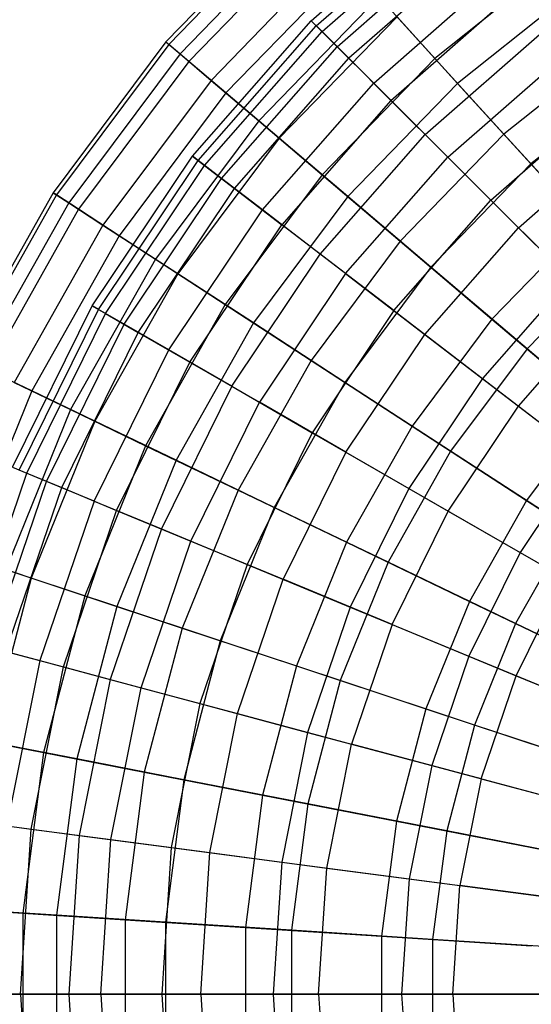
# Model space of a CAD drawing. Extents: x 0.2 to 40.1, y -6.7 to 6.7.
# Tile 163 of 256: x 16.8 to 17.6, y -3.5 to -1.9. Entities that reach past the tile are written whole.
import ezdxf

# ---------------------------------------------------------------- set-up
doc = ezdxf.new("R2010")
doc.units = 0
doc.header["$MEASUREMENT"] = 0
doc.layers.get('0').update_dxf_attribs({"color": 13, "linetype": 'CONTINUOUS'})

# ---------------------------------------------------------------- blocks, each defined once
blk = doc.blocks.new('SNOWBALL_XIV_PM3_STL')
at = {"color": 0}
for p, q in [((17.2334, -1.6893, 2.9692), (17.023, -1.9065, 2.9692)), ((17.2334, -1.6893, 2.9692), (17.023, -1.9065, 2.9692)), ((17.2563, -1.8726, 2.818), (17.4738, -1.6818, 2.818)), ((17.2563, -1.8726, 2.818), (17.4738, -1.6818, 2.818)), ((17.2644, -1.8807, 3.1079), (17.4808, -1.6909, 3.1079)), ((17.2644, -1.8807, 3.1079), (17.4808, -1.6909, 3.1079)), ((17.2377, -1.694, 2.6767), (17.0278, -1.9106, 2.6767)), ((17.2377, -1.694, 2.6767), (17.0278, -1.9106, 2.6767)), ((17.2738, -1.8901, 2.5288), (17.4889, -1.7015, 2.5288)), ((17.2738, -1.8901, 2.5288), (17.4889, -1.7015, 2.5288)), ((17.2535, -1.7114, 3.2602), (17.0457, -1.9259, 3.2602)), ((17.2535, -1.7114, 3.2602), (17.0457, -1.9259, 3.2602)), ((17.2662, -1.7254, 2.3872), (17.0601, -1.9382, 2.3872)), ((17.2662, -1.7254, 2.3872), (17.0601, -1.9382, 2.3872)), ((17.298, -1.9143, 3.3942), (17.5097, -1.7286, 3.3942)), ((17.298, -1.9143, 3.3942), (17.5097, -1.7286, 3.3942)), ((17.5258, -1.7496, 2.245), (17.3167, -1.933, 2.245)), ((17.5258, -1.7496, 2.245), (17.3167, -1.933, 2.245)), ((17.2976, -1.7599, 3.5453), (17.0957, -1.9684, 3.5453)), ((17.2976, -1.7599, 3.5453), (17.0957, -1.9684, 3.5453)), ((17.6583, -1.7708, 4.0804), (17.4548, -1.9331, 4.0804)), ((17.6583, -1.7708, 4.0804), (17.4548, -1.9331, 4.0804)), ((17.3186, -1.7831, 2.1052), (17.1195, -1.9887, 2.1052)), ((17.3186, -1.7831, 2.1052), (17.1195, -1.9887, 2.1052)), ((17.3566, -1.9729, 3.6724), (17.5601, -1.7944, 3.6724)), ((17.3566, -1.9729, 3.6724), (17.5601, -1.7944, 3.6724)), ((17.6893, -1.8153, 1.5808), (17.4913, -1.9732, 1.5808)), ((17.6893, -1.8153, 1.5808), (17.4913, -1.9732, 1.5808)), ((17.365, -1.8342, 3.8201), (17.1721, -2.0335, 3.8201)), ((17.365, -1.8342, 3.8201), (17.1721, -2.0335, 3.8201)), ((17.365, -1.8342, 3.8201), (17.4548, -1.9331, 4.0804)), ((17.365, -1.8342, 3.8201), (17.4548, -1.9331, 4.0804)), ((17.3843, -2.0006, 1.971), (17.584, -1.8254, 1.971)), ((17.3843, -2.0006, 1.971), (17.584, -1.8254, 1.971)), ((17.394, -1.8661, 1.835), (17.2049, -2.0614, 1.835)), ((17.394, -1.8661, 1.835), (17.2049, -2.0614, 1.835)), ((17.4913, -1.9732, 1.5808), (17.394, -1.8661, 1.835)), ((17.4913, -1.9732, 1.5808), (17.394, -1.8661, 1.835)), ((17.0655, -2.0901, 2.818), (17.2563, -1.8726, 2.818)), ((17.0655, -2.0901, 2.818), (17.2563, -1.8726, 2.818)), ((17.0746, -2.0971, 3.1079), (17.2644, -1.8807, 3.1079)), ((17.0746, -2.0971, 3.1079), (17.2644, -1.8807, 3.1079)), ((17.2563, -1.8726, 2.818), (17.2738, -1.8901, 2.5288)), ((17.2644, -1.8807, 3.1079), (17.2563, -1.8726, 2.818)), ((17.2644, -1.8807, 3.1079), (17.2563, -1.8726, 2.818)), ((17.2563, -1.8726, 2.818), (17.2738, -1.8901, 2.5288)), ((17.298, -1.9143, 3.3942), (17.2644, -1.8807, 3.1079)), ((17.298, -1.9143, 3.3942), (17.2644, -1.8807, 3.1079)), ((17.0852, -2.1052, 2.5288), (17.2738, -1.8901, 2.5288)), ((17.0852, -2.1052, 2.5288), (17.2738, -1.8901, 2.5288)), ((17.2738, -1.8901, 2.5288), (17.3167, -1.933, 2.245)), ((17.2738, -1.8901, 2.5288), (17.3167, -1.933, 2.245)), ((17.4392, -2.0555, 3.938), (17.6313, -1.8871, 3.938)), ((17.4392, -2.0555, 3.938), (17.6313, -1.8871, 3.938)), ((17.023, -1.9065, 2.9692), (16.8421, -2.1489, 2.9692)), ((17.023, -1.9065, 2.9692), (16.8421, -2.1489, 2.9692)), ((17.0278, -1.9106, 2.6767), (16.8474, -2.1524, 2.6767)), ((17.0278, -1.9106, 2.6767), (16.8474, -2.1524, 2.6767)), ((17.023, -1.9065, 2.9692), (17.0457, -1.9259, 3.2602)), ((17.0278, -1.9106, 2.6767), (17.023, -1.9065, 2.9692)), ((17.023, -1.9065, 2.9692), (17.0457, -1.9259, 3.2602)), ((17.0278, -1.9106, 2.6767), (17.023, -1.9065, 2.9692)), ((17.0601, -1.9382, 2.3872), (17.0278, -1.9106, 2.6767)), ((17.0601, -1.9382, 2.3872), (17.0278, -1.9106, 2.6767)), ((17.7525, -1.9059, 4.3222), (17.5656, -2.055, 4.3222)), ((17.7525, -1.9059, 4.3222), (17.5656, -2.055, 4.3222)), ((17.0457, -1.9259, 3.2602), (16.8671, -2.1652, 3.2602)), ((17.0457, -1.9259, 3.2602), (16.8671, -2.1652, 3.2602)), ((17.0457, -1.9259, 3.2602), (17.0957, -1.9684, 3.5453)), ((17.0457, -1.9259, 3.2602), (17.0957, -1.9684, 3.5453)), ((17.1123, -2.126, 3.3942), (17.298, -1.9143, 3.3942)), ((17.1123, -2.126, 3.3942), (17.298, -1.9143, 3.3942)), ((17.3566, -1.9729, 3.6724), (17.298, -1.9143, 3.3942)), ((17.3566, -1.9729, 3.6724), (17.298, -1.9143, 3.3942)), ((17.4755, -2.0918, 1.711), (17.6625, -1.9278, 1.711)), ((17.4755, -2.0918, 1.711), (17.6625, -1.9278, 1.711)), ((17.0601, -1.9382, 2.3872), (16.883, -2.1755, 2.3872)), ((17.0601, -1.9382, 2.3872), (16.883, -2.1755, 2.3872)), ((17.1195, -1.9887, 2.1052), (17.0601, -1.9382, 2.3872)), ((17.1195, -1.9887, 2.1052), (17.0601, -1.9382, 2.3872)), ((17.1333, -2.1421, 2.245), (17.3167, -1.933, 2.245)), ((17.1333, -2.1421, 2.245), (17.3167, -1.933, 2.245)), ((17.4548, -1.9331, 4.0804), (17.2738, -2.12, 4.0804)), ((17.4548, -1.9331, 4.0804), (17.2738, -2.12, 4.0804)), ((17.3843, -2.0006, 1.971), (17.3167, -1.933, 2.245)), ((17.3843, -2.0006, 1.971), (17.3167, -1.933, 2.245)), ((17.4548, -1.9331, 4.0804), (17.5656, -2.055, 4.3222)), ((17.4548, -1.9331, 4.0804), (17.5656, -2.055, 4.3222)), ((17.7894, -1.9588, 1.3464), (17.6089, -2.1028, 1.3464)), ((17.7894, -1.9588, 1.3464), (17.6089, -2.1028, 1.3464)), ((17.0957, -1.9684, 3.5453), (16.9221, -2.201, 3.5453)), ((17.0957, -1.9684, 3.5453), (16.9221, -2.201, 3.5453)), ((17.0957, -1.9684, 3.5453), (17.1721, -2.0335, 3.8201)), ((17.0957, -1.9684, 3.5453), (17.1721, -2.0335, 3.8201)), ((17.178, -2.1764, 3.6724), (17.3566, -1.9729, 3.6724)), ((17.178, -2.1764, 3.6724), (17.3566, -1.9729, 3.6724)), ((17.4913, -1.9732, 1.5808), (17.3151, -2.1552, 1.5808)), ((17.4913, -1.9732, 1.5808), (17.3151, -2.1552, 1.5808)), ((17.4392, -2.0555, 3.938), (17.3566, -1.9729, 3.6724)), ((17.4392, -2.0555, 3.938), (17.3566, -1.9729, 3.6724)), ((17.6089, -2.1028, 1.3464), (17.4913, -1.9732, 1.5808)), ((17.6089, -2.1028, 1.3464), (17.4913, -1.9732, 1.5808)), ((17.1195, -1.9887, 2.1052), (16.9483, -2.218, 2.1052)), ((17.1195, -1.9887, 2.1052), (16.9483, -2.218, 2.1052)), ((17.2049, -2.0614, 1.835), (17.1195, -1.9887, 2.1052)), ((17.2049, -2.0614, 1.835), (17.1195, -1.9887, 2.1052)), ((17.3843, -2.0006, 1.971), (17.2091, -2.2003, 1.971)), ((17.3843, -2.0006, 1.971), (17.2091, -2.2003, 1.971)), ((17.3843, -2.0006, 1.971), (17.4755, -2.0918, 1.711)), ((17.3843, -2.0006, 1.971), (17.4755, -2.0918, 1.711)), ((17.5446, -2.161, 4.187), (17.722, -2.0054, 4.187)), ((17.5446, -2.161, 4.187), (17.722, -2.0054, 4.187)), ((17.1721, -2.0335, 3.8201), (17.0062, -2.2557, 3.8201)), ((17.1721, -2.0335, 3.8201), (17.0062, -2.2557, 3.8201)), ((17.1721, -2.0335, 3.8201), (17.2738, -2.12, 4.0804)), ((17.1721, -2.0335, 3.8201), (17.2738, -2.12, 4.0804)), ((17.2708, -2.2476, 3.938), (17.4392, -2.0555, 3.938)), ((17.2708, -2.2476, 3.938), (17.4392, -2.0555, 3.938)), ((17.5656, -2.055, 4.3222), (17.3992, -2.2268, 4.3222)), ((17.5656, -2.055, 4.3222), (17.3992, -2.2268, 4.3222)), ((17.5446, -2.161, 4.187), (17.4392, -2.0555, 3.938)), ((17.5446, -2.161, 4.187), (17.4392, -2.0555, 3.938)), ((17.5656, -2.055, 4.3222), (17.6955, -2.1981, 4.5418)), ((17.5656, -2.055, 4.3222), (17.6955, -2.1981, 4.5418)), ((17.5889, -2.2052, 1.4692), (17.7601, -2.055, 1.4692)), ((17.5889, -2.2052, 1.4692), (17.7601, -2.055, 1.4692)), ((17.2049, -2.0614, 1.835), (17.0423, -2.2792, 1.835)), ((17.2049, -2.0614, 1.835), (17.0423, -2.2792, 1.835)), ((17.3151, -2.1552, 1.5808), (17.2049, -2.0614, 1.835)), ((17.3151, -2.1552, 1.5808), (17.2049, -2.0614, 1.835)), ((16.9048, -2.3307, 2.818), (17.0655, -2.0901, 2.818)), ((16.9048, -2.3307, 2.818), (17.0655, -2.0901, 2.818)), ((16.9147, -2.3364, 3.1079), (17.0746, -2.0971, 3.1079)), ((16.9147, -2.3364, 3.1079), (17.0746, -2.0971, 3.1079)), ((17.0746, -2.0971, 3.1079), (17.0655, -2.0901, 2.818)), ((17.0746, -2.0971, 3.1079), (17.0655, -2.0901, 2.818)), ((17.0655, -2.0901, 2.818), (17.0852, -2.1052, 2.5288)), ((17.0655, -2.0901, 2.818), (17.0852, -2.1052, 2.5288)), ((17.1123, -2.126, 3.3942), (17.0746, -2.0971, 3.1079)), ((17.1123, -2.126, 3.3942), (17.0746, -2.0971, 3.1079)), ((17.3114, -2.2788, 1.711), (17.4755, -2.0918, 1.711)), ((17.3114, -2.2788, 1.711), (17.4755, -2.0918, 1.711)), ((17.6089, -2.1028, 1.3464), (17.4483, -2.2686, 1.3464)), ((17.6089, -2.1028, 1.3464), (17.4483, -2.2686, 1.3464)), ((17.4755, -2.0918, 1.711), (17.5889, -2.2052, 1.4692)), ((17.4755, -2.0918, 1.711), (17.5889, -2.2052, 1.4692)), ((17.7452, -2.2528, 1.1354), (17.6089, -2.1028, 1.3464)), ((17.7452, -2.2528, 1.1354), (17.6089, -2.1028, 1.3464)), ((16.9262, -2.3431, 2.5288), (17.0852, -2.1052, 2.5288)), ((16.9262, -2.3431, 2.5288), (17.0852, -2.1052, 2.5288)), ((17.0852, -2.1052, 2.5288), (17.1333, -2.1421, 2.245)), ((17.0852, -2.1052, 2.5288), (17.1333, -2.1421, 2.245)), ((16.9559, -2.3601, 3.3942), (17.1123, -2.126, 3.3942)), ((16.9559, -2.3601, 3.3942), (17.1123, -2.126, 3.3942)), ((17.178, -2.1764, 3.6724), (17.1123, -2.126, 3.3942)), ((17.178, -2.1764, 3.6724), (17.1123, -2.126, 3.3942)), ((17.2738, -2.12, 4.0804), (17.1181, -2.3286, 4.0804)), ((17.2738, -2.12, 4.0804), (17.1181, -2.3286, 4.0804)), ((17.2738, -2.12, 4.0804), (17.3992, -2.2268, 4.3222)), ((17.2738, -2.12, 4.0804), (17.3992, -2.2268, 4.3222)), ((16.8421, -2.1489, 2.9692), (16.6937, -2.4125, 2.9692)), ((16.8421, -2.1489, 2.9692), (16.6937, -2.4125, 2.9692)), ((16.8421, -2.1489, 2.9692), (16.8671, -2.1652, 3.2602)), ((16.8421, -2.1489, 2.9692), (16.8671, -2.1652, 3.2602)), ((16.8474, -2.1524, 2.6767), (16.8421, -2.1489, 2.9692)), ((16.8474, -2.1524, 2.6767), (16.8421, -2.1489, 2.9692)), ((16.9788, -2.3734, 2.245), (17.1333, -2.1421, 2.245)), ((16.9788, -2.3734, 2.245), (17.1333, -2.1421, 2.245)), ((17.1333, -2.1421, 2.245), (17.2091, -2.2003, 1.971)), ((17.1333, -2.1421, 2.245), (17.2091, -2.2003, 1.971)), ((16.8474, -2.1524, 2.6767), (16.6994, -2.4152, 2.6767)), ((16.8474, -2.1524, 2.6767), (16.6994, -2.4152, 2.6767)), ((16.8671, -2.1652, 3.2602), (16.7206, -2.4254, 3.2602)), ((16.8671, -2.1652, 3.2602), (16.7206, -2.4254, 3.2602)), ((16.883, -2.1755, 2.3872), (16.8474, -2.1524, 2.6767)), ((16.883, -2.1755, 2.3872), (16.8474, -2.1524, 2.6767)), ((16.8671, -2.1652, 3.2602), (16.9221, -2.201, 3.5453)), ((16.8671, -2.1652, 3.2602), (16.9221, -2.201, 3.5453)), ((17.3151, -2.1552, 1.5808), (17.1636, -2.3582, 1.5808)), ((17.3151, -2.1552, 1.5808), (17.1636, -2.3582, 1.5808)), ((17.4483, -2.2686, 1.3464), (17.3151, -2.1552, 1.5808)), ((17.4483, -2.2686, 1.3464), (17.3151, -2.1552, 1.5808)), ((17.3891, -2.3384, 4.187), (17.5446, -2.161, 4.187)), ((17.3891, -2.3384, 4.187), (17.5446, -2.161, 4.187)), ((17.6712, -2.2875, 4.4154), (17.5446, -2.161, 4.187)), ((17.6712, -2.2875, 4.4154), (17.5446, -2.161, 4.187)), ((16.883, -2.1755, 2.3872), (16.7376, -2.4336, 2.3872)), ((16.883, -2.1755, 2.3872), (16.7376, -2.4336, 2.3872)), ((16.9483, -2.218, 2.1052), (16.883, -2.1755, 2.3872)), ((16.9483, -2.218, 2.1052), (16.883, -2.1755, 2.3872)), ((17.0276, -2.4016, 3.6724), (17.178, -2.1764, 3.6724)), ((17.0276, -2.4016, 3.6724), (17.178, -2.1764, 3.6724)), ((17.2708, -2.2476, 3.938), (17.178, -2.1764, 3.6724)), ((17.2708, -2.2476, 3.938), (17.178, -2.1764, 3.6724)), ((17.6955, -2.1981, 4.5418), (17.5464, -2.3521, 4.5418)), ((17.6955, -2.1981, 4.5418), (17.5464, -2.3521, 4.5418)), ((16.9221, -2.201, 3.5453), (16.7797, -2.4539, 3.5453)), ((16.9221, -2.201, 3.5453), (16.7797, -2.4539, 3.5453)), ((16.9221, -2.201, 3.5453), (17.0062, -2.2557, 3.8201)), ((16.9221, -2.201, 3.5453), (17.0062, -2.2557, 3.8201)), ((17.0615, -2.4212, 1.971), (17.2091, -2.2003, 1.971)), ((17.0615, -2.4212, 1.971), (17.2091, -2.2003, 1.971)), ((17.3114, -2.2788, 1.711), (17.2091, -2.2003, 1.971)), ((17.3114, -2.2788, 1.711), (17.2091, -2.2003, 1.971)), ((17.4387, -2.3765, 1.4692), (17.5889, -2.2052, 1.4692)), ((17.4387, -2.3765, 1.4692), (17.5889, -2.2052, 1.4692)), ((17.5889, -2.2052, 1.4692), (17.7227, -2.3391, 1.2492)), ((17.5889, -2.2052, 1.4692), (17.7227, -2.3391, 1.2492)), ((16.9483, -2.218, 2.1052), (16.8078, -2.4674, 2.1052)), ((16.9483, -2.218, 2.1052), (16.8078, -2.4674, 2.1052)), ((17.0423, -2.2792, 1.835), (16.9483, -2.218, 2.1052)), ((17.0423, -2.2792, 1.835), (16.9483, -2.218, 2.1052)), ((17.3992, -2.2268, 4.3222), (17.2562, -2.4184, 4.3222)), ((17.3992, -2.2268, 4.3222), (17.2562, -2.4184, 4.3222)), ((17.3992, -2.2268, 4.3222), (17.5464, -2.3521, 4.5418)), ((17.3992, -2.2268, 4.3222), (17.5464, -2.3521, 4.5418)), ((17.0062, -2.2557, 3.8201), (16.8701, -2.4974, 3.8201)), ((17.0062, -2.2557, 3.8201), (16.8701, -2.4974, 3.8201)), ((17.0062, -2.2557, 3.8201), (17.1181, -2.3286, 4.0804)), ((17.0062, -2.2557, 3.8201), (17.1181, -2.3286, 4.0804)), ((17.1288, -2.46, 3.938), (17.2708, -2.2476, 3.938)), ((17.1288, -2.46, 3.938), (17.2708, -2.2476, 3.938)), ((17.3891, -2.3384, 4.187), (17.2708, -2.2476, 3.938)), ((17.3891, -2.3384, 4.187), (17.2708, -2.2476, 3.938)), ((17.7452, -2.2528, 1.1354), (17.6027, -2.4, 1.1354)), ((17.7452, -2.2528, 1.1354), (17.6027, -2.4, 1.1354)), ((17.4483, -2.2686, 1.3464), (17.3103, -2.4537, 1.3464)), ((17.4483, -2.2686, 1.3464), (17.3103, -2.4537, 1.3464)), ((17.6027, -2.4, 1.1354), (17.4483, -2.2686, 1.3464)), ((17.6027, -2.4, 1.1354), (17.4483, -2.2686, 1.3464)), ((17.0423, -2.2792, 1.835), (16.9089, -2.5161, 1.835)), ((17.0423, -2.2792, 1.835), (16.9089, -2.5161, 1.835)), ((17.1636, -2.3582, 1.5808), (17.0423, -2.2792, 1.835)), ((17.1636, -2.3582, 1.5808), (17.0423, -2.2792, 1.835)), ((17.3114, -2.2788, 1.711), (17.1732, -2.4857, 1.711)), ((17.3114, -2.2788, 1.711), (17.1732, -2.4857, 1.711)), ((17.3114, -2.2788, 1.711), (17.4387, -2.3765, 1.4692)), ((17.3114, -2.2788, 1.711), (17.4387, -2.3765, 1.4692)), ((17.6712, -2.2875, 4.4154), (17.531, -2.4473, 4.4154)), ((17.6712, -2.2875, 4.4154), (17.531, -2.4473, 4.4154)), ((16.7768, -2.5901, 2.818), (16.9048, -2.3307, 2.818)), ((16.7768, -2.5901, 2.818), (16.9048, -2.3307, 2.818)), ((16.7874, -2.5945, 3.1079), (16.9147, -2.3364, 3.1079)), ((16.7874, -2.5945, 3.1079), (16.9147, -2.3364, 3.1079)), ((16.9147, -2.3364, 3.1079), (16.9048, -2.3307, 2.818)), ((16.9048, -2.3307, 2.818), (16.9262, -2.3431, 2.5288)), ((16.9147, -2.3364, 3.1079), (16.9048, -2.3307, 2.818)), ((16.9048, -2.3307, 2.818), (16.9262, -2.3431, 2.5288)), ((16.9559, -2.3601, 3.3942), (16.9147, -2.3364, 3.1079)), ((16.9559, -2.3601, 3.3942), (16.9147, -2.3364, 3.1079)), ((17.1181, -2.3286, 4.0804), (16.9904, -2.5554, 4.0804)), ((17.1181, -2.3286, 4.0804), (16.9904, -2.5554, 4.0804)), ((17.1181, -2.3286, 4.0804), (17.2562, -2.4184, 4.3222)), ((17.1181, -2.3286, 4.0804), (17.2562, -2.4184, 4.3222)), ((17.3891, -2.3384, 4.187), (17.258, -2.5346, 4.187)), ((17.3891, -2.3384, 4.187), (17.258, -2.5346, 4.187)), ((17.3891, -2.3384, 4.187), (17.531, -2.4473, 4.4154)), ((17.3891, -2.3384, 4.187), (17.531, -2.4473, 4.4154)), ((17.5889, -2.4917, 1.2492), (17.7227, -2.3391, 1.2492)), ((17.5889, -2.4917, 1.2492), (17.7227, -2.3391, 1.2492)), ((16.7997, -2.5996, 2.5288), (16.9262, -2.3431, 2.5288)), ((16.7997, -2.5996, 2.5288), (16.9262, -2.3431, 2.5288)), ((16.9262, -2.3431, 2.5288), (16.9788, -2.3734, 2.245)), ((16.9262, -2.3431, 2.5288), (16.9788, -2.3734, 2.245)), ((17.5464, -2.3521, 4.5418), (17.4182, -2.5239, 4.5418)), ((17.5464, -2.3521, 4.5418), (17.4182, -2.5239, 4.5418)), ((17.5464, -2.3521, 4.5418), (17.7131, -2.4941, 4.7358)), ((17.5464, -2.3521, 4.5418), (17.7131, -2.4941, 4.7358)), ((16.8313, -2.6127, 3.3942), (16.9559, -2.3601, 3.3942)), ((16.8313, -2.6127, 3.3942), (16.9559, -2.3601, 3.3942)), ((17.0276, -2.4016, 3.6724), (16.9559, -2.3601, 3.3942)), ((17.0276, -2.4016, 3.6724), (16.9559, -2.3601, 3.3942)), ((17.1636, -2.3582, 1.5808), (17.0393, -2.5789, 1.5808)), ((17.1636, -2.3582, 1.5808), (17.0393, -2.5789, 1.5808)), ((17.3103, -2.4537, 1.3464), (17.1636, -2.3582, 1.5808)), ((17.3103, -2.4537, 1.3464), (17.1636, -2.3582, 1.5808)), ((16.8558, -2.6228, 2.245), (16.9788, -2.3734, 2.245)), ((16.8558, -2.6228, 2.245), (16.9788, -2.3734, 2.245)), ((16.9788, -2.3734, 2.245), (17.0615, -2.4212, 1.971)), ((16.9788, -2.3734, 2.245), (17.0615, -2.4212, 1.971)), ((17.3121, -2.5659, 1.4692), (17.4387, -2.3765, 1.4692)), ((17.3121, -2.5659, 1.4692), (17.4387, -2.3765, 1.4692)), ((17.4387, -2.3765, 1.4692), (17.5889, -2.4917, 1.2492)), ((17.4387, -2.3765, 1.4692), (17.5889, -2.4917, 1.2492)), ((16.9079, -2.6444, 3.6724), (17.0276, -2.4016, 3.6724)), ((16.9079, -2.6444, 3.6724), (17.0276, -2.4016, 3.6724)), ((17.1288, -2.46, 3.938), (17.0276, -2.4016, 3.6724)), ((17.1288, -2.46, 3.938), (17.0276, -2.4016, 3.6724)), ((17.6027, -2.4, 1.1354), (17.4801, -2.5642, 1.1354)), ((17.6027, -2.4, 1.1354), (17.4801, -2.5642, 1.1354)), ((17.7756, -2.5473, 0.951), (17.6027, -2.4, 1.1354)), ((17.7756, -2.5473, 0.951), (17.6027, -2.4, 1.1354)), ((17.2562, -2.4184, 4.3222), (17.1388, -2.6268, 4.3222)), ((17.2562, -2.4184, 4.3222), (17.1388, -2.6268, 4.3222)), ((17.2562, -2.4184, 4.3222), (17.4182, -2.5239, 4.5418)), ((17.2562, -2.4184, 4.3222), (17.4182, -2.5239, 4.5418)), ((16.8078, -2.4674, 2.1052), (16.7376, -2.4336, 2.3872)), ((16.8078, -2.4674, 2.1052), (16.7376, -2.4336, 2.3872)), ((16.944, -2.6594, 1.971), (17.0615, -2.4212, 1.971)), ((16.944, -2.6594, 1.971), (17.0615, -2.4212, 1.971)), ((17.0615, -2.4212, 1.971), (17.1732, -2.4857, 1.711)), ((17.0615, -2.4212, 1.971), (17.1732, -2.4857, 1.711)), ((17.531, -2.4473, 4.4154), (17.413, -2.6241, 4.4154)), ((17.531, -2.4473, 4.4154), (17.413, -2.6241, 4.4154)), ((17.531, -2.4473, 4.4154), (17.6945, -2.5728, 4.6198)), ((17.531, -2.4473, 4.4154), (17.6945, -2.5728, 4.6198)), ((16.8078, -2.4674, 2.1052), (16.7004, -2.7327, 2.1052)), ((16.8078, -2.4674, 2.1052), (16.7004, -2.7327, 2.1052)), ((16.7797, -2.4539, 3.5453), (16.8701, -2.4974, 3.8201)), ((16.7797, -2.4539, 3.5453), (16.8701, -2.4974, 3.8201)), ((16.9089, -2.5161, 1.835), (16.8078, -2.4674, 2.1052)), ((16.9089, -2.5161, 1.835), (16.8078, -2.4674, 2.1052)), ((17.1288, -2.46, 3.938), (17.0158, -2.6891, 3.938)), ((17.1288, -2.46, 3.938), (17.0158, -2.6891, 3.938)), ((17.1288, -2.46, 3.938), (17.258, -2.5346, 4.187)), ((17.1288, -2.46, 3.938), (17.258, -2.5346, 4.187)), ((17.3103, -2.4537, 1.3464), (17.197, -2.6548, 1.3464)), ((17.3103, -2.4537, 1.3464), (17.197, -2.6548, 1.3464)), ((17.4801, -2.5642, 1.1354), (17.3103, -2.4537, 1.3464)), ((17.4801, -2.5642, 1.1354), (17.3103, -2.4537, 1.3464)), ((16.8701, -2.4974, 3.8201), (16.766, -2.7545, 3.8201)), ((16.8701, -2.4974, 3.8201), (16.766, -2.7545, 3.8201)), ((16.8701, -2.4974, 3.8201), (16.9904, -2.5554, 4.0804)), ((16.8701, -2.4974, 3.8201), (16.9904, -2.5554, 4.0804)), ((17.0632, -2.7088, 1.711), (17.1732, -2.4857, 1.711)), ((17.0632, -2.7088, 1.711), (17.1732, -2.4857, 1.711)), ((17.3121, -2.5659, 1.4692), (17.1732, -2.4857, 1.711)), ((17.3121, -2.5659, 1.4692), (17.1732, -2.4857, 1.711)), ((17.4761, -2.6605, 1.2492), (17.5889, -2.4917, 1.2492)), ((17.4761, -2.6605, 1.2492), (17.5889, -2.4917, 1.2492)), ((17.5889, -2.4917, 1.2492), (17.7597, -2.6227, 1.0546)), ((17.5889, -2.4917, 1.2492), (17.7597, -2.6227, 1.0546)), ((17.7131, -2.4941, 4.7358), (17.6017, -2.6434, 4.7358)), ((17.7131, -2.4941, 4.7358), (17.6017, -2.6434, 4.7358)), ((16.9089, -2.5161, 1.835), (16.8069, -2.7681, 1.835)), ((16.9089, -2.5161, 1.835), (16.8069, -2.7681, 1.835)), ((17.0393, -2.5789, 1.5808), (16.9089, -2.5161, 1.835)), ((17.0393, -2.5789, 1.5808), (16.9089, -2.5161, 1.835)), ((17.4182, -2.5239, 4.5418), (17.313, -2.7107, 4.5418)), ((17.4182, -2.5239, 4.5418), (17.313, -2.7107, 4.5418)), ((17.4182, -2.5239, 4.5418), (17.6017, -2.6434, 4.7358)), ((17.4182, -2.5239, 4.5418), (17.6017, -2.6434, 4.7358)), ((17.258, -2.5346, 4.187), (17.1536, -2.7462, 4.187)), ((17.258, -2.5346, 4.187), (17.1536, -2.7462, 4.187)), ((17.258, -2.5346, 4.187), (17.413, -2.6241, 4.4154)), ((17.258, -2.5346, 4.187), (17.413, -2.6241, 4.4154)), ((16.9904, -2.5554, 4.0804), (16.8928, -2.7966, 4.0804)), ((16.9904, -2.5554, 4.0804), (16.8928, -2.7966, 4.0804)), ((16.9904, -2.5554, 4.0804), (17.1388, -2.6268, 4.3222)), ((16.9904, -2.5554, 4.0804), (17.1388, -2.6268, 4.3222)), ((17.3121, -2.5659, 1.4692), (17.2114, -2.7701, 1.4692)), ((17.3121, -2.5659, 1.4692), (17.2114, -2.7701, 1.4692)), ((17.3121, -2.5659, 1.4692), (17.4761, -2.6605, 1.2492)), ((17.3121, -2.5659, 1.4692), (17.4761, -2.6605, 1.2492)), ((17.4801, -2.5642, 1.1354), (17.3796, -2.7427, 1.1354)), ((17.4801, -2.5642, 1.1354), (17.3796, -2.7427, 1.1354)), ((17.6705, -2.6882, 0.951), (17.4801, -2.5642, 1.1354)), ((17.6705, -2.6882, 0.951), (17.4801, -2.5642, 1.1354)), ((17.6945, -2.5728, 4.6198), (17.5914, -2.7271, 4.6198)), ((17.6945, -2.5728, 4.6198), (17.5914, -2.7271, 4.6198)), ((16.7768, -2.5901, 2.818), (16.7997, -2.5996, 2.5288)), ((16.7768, -2.5901, 2.818), (16.7997, -2.5996, 2.5288)), ((16.8313, -2.6127, 3.3942), (16.7874, -2.5945, 3.1079)), ((16.8313, -2.6127, 3.3942), (16.7874, -2.5945, 3.1079)), ((17.0393, -2.5789, 1.5808), (16.9442, -2.8137, 1.5808)), ((17.0393, -2.5789, 1.5808), (16.9442, -2.8137, 1.5808)), ((17.197, -2.6548, 1.3464), (17.0393, -2.5789, 1.5808)), ((17.197, -2.6548, 1.3464), (17.0393, -2.5789, 1.5808)), ((16.7078, -2.8705, 2.5288), (16.7997, -2.5996, 2.5288)), ((16.7078, -2.8705, 2.5288), (16.7997, -2.5996, 2.5288)), ((16.7997, -2.5996, 2.5288), (16.8558, -2.6228, 2.245)), ((16.7997, -2.5996, 2.5288), (16.8558, -2.6228, 2.245)), ((16.7408, -2.8794, 3.3942), (16.8313, -2.6127, 3.3942)), ((16.7408, -2.8794, 3.3942), (16.8313, -2.6127, 3.3942)), ((16.7664, -2.8862, 2.245), (16.8558, -2.6228, 2.245)), ((16.7664, -2.8862, 2.245), (16.8558, -2.6228, 2.245)), ((16.9079, -2.6444, 3.6724), (16.8313, -2.6127, 3.3942)), ((16.9079, -2.6444, 3.6724), (16.8313, -2.6127, 3.3942)), ((16.8558, -2.6228, 2.245), (16.944, -2.6594, 1.971)), ((16.8558, -2.6228, 2.245), (16.944, -2.6594, 1.971)), ((17.413, -2.6241, 4.4154), (17.3189, -2.8147, 4.4154)), ((17.413, -2.6241, 4.4154), (17.3189, -2.8147, 4.4154)), ((17.413, -2.6241, 4.4154), (17.5914, -2.7271, 4.6198)), ((17.413, -2.6241, 4.4154), (17.5914, -2.7271, 4.6198)), ((17.1388, -2.6268, 4.3222), (17.0491, -2.8485, 4.3222)), ((17.1388, -2.6268, 4.3222), (17.0491, -2.8485, 4.3222)), ((17.1388, -2.6268, 4.3222), (17.313, -2.7107, 4.5418)), ((17.1388, -2.6268, 4.3222), (17.313, -2.7107, 4.5418)), ((16.9079, -2.6444, 3.6724), (16.8208, -2.9008, 3.6724)), ((16.9079, -2.6444, 3.6724), (16.8208, -2.9008, 3.6724)), ((16.9079, -2.6444, 3.6724), (17.0158, -2.6891, 3.938)), ((16.9079, -2.6444, 3.6724), (17.0158, -2.6891, 3.938)), ((17.197, -2.6548, 1.3464), (17.1103, -2.8688, 1.3464)), ((17.197, -2.6548, 1.3464), (17.1103, -2.8688, 1.3464)), ((17.3796, -2.7427, 1.1354), (17.197, -2.6548, 1.3464)), ((17.3796, -2.7427, 1.1354), (17.197, -2.6548, 1.3464)), ((17.6017, -2.6434, 4.7358), (17.5103, -2.8057, 4.7358)), ((17.6017, -2.6434, 4.7358), (17.5103, -2.8057, 4.7358)), ((17.6017, -2.6434, 4.7358), (17.8039, -2.775, 4.9013)), ((17.6017, -2.6434, 4.7358), (17.8039, -2.775, 4.9013)), ((16.8587, -2.9109, 1.971), (16.944, -2.6594, 1.971)), ((16.8587, -2.9109, 1.971), (16.944, -2.6594, 1.971)), ((16.944, -2.6594, 1.971), (17.0632, -2.7088, 1.711)), ((16.944, -2.6594, 1.971), (17.0632, -2.7088, 1.711)), ((17.3863, -2.8426, 1.2492), (17.4761, -2.6605, 1.2492)), ((17.3863, -2.8426, 1.2492), (17.4761, -2.6605, 1.2492)), ((17.4761, -2.6605, 1.2492), (17.6625, -2.7681, 1.0546)), ((17.4761, -2.6605, 1.2492), (17.6625, -2.7681, 1.0546)), ((17.0158, -2.6891, 3.938), (16.9337, -2.9311, 3.938)), ((17.0158, -2.6891, 3.938), (16.9337, -2.9311, 3.938)), ((17.0158, -2.6891, 3.938), (17.1536, -2.7462, 4.187)), ((17.0158, -2.6891, 3.938), (17.1536, -2.7462, 4.187)), ((17.6705, -2.6882, 0.951), (17.5842, -2.8413, 0.951)), ((17.6705, -2.6882, 0.951), (17.5842, -2.8413, 0.951)), ((16.9833, -2.9443, 1.711), (17.0632, -2.7088, 1.711)), ((16.9833, -2.9443, 1.711), (17.0632, -2.7088, 1.711)), ((17.0632, -2.7088, 1.711), (17.2114, -2.7701, 1.4692)), ((17.0632, -2.7088, 1.711), (17.2114, -2.7701, 1.4692)), ((17.313, -2.7107, 4.5418), (17.2325, -2.9094, 4.5418)), ((17.313, -2.7107, 4.5418), (17.2325, -2.9094, 4.5418)), ((17.313, -2.7107, 4.5418), (17.5103, -2.8057, 4.7358)), ((17.313, -2.7107, 4.5418), (17.5103, -2.8057, 4.7358)), ((16.8069, -2.7681, 1.835), (16.7004, -2.7327, 2.1052)), ((16.8069, -2.7681, 1.835), (16.7004, -2.7327, 2.1052)), ((17.5914, -2.7271, 4.6198), (17.5093, -2.8935, 4.6198)), ((17.5914, -2.7271, 4.6198), (17.5093, -2.8935, 4.6198)), ((17.5914, -2.7271, 4.6198), (17.7905, -2.8421, 4.7968)), ((17.5914, -2.7271, 4.6198), (17.7905, -2.8421, 4.7968)), ((17.1536, -2.7462, 4.187), (17.0777, -2.9696, 4.187)), ((17.1536, -2.7462, 4.187), (17.0777, -2.9696, 4.187)), ((17.1536, -2.7462, 4.187), (17.3189, -2.8147, 4.4154)), ((17.1536, -2.7462, 4.187), (17.3189, -2.8147, 4.4154)), ((17.3796, -2.7427, 1.1354), (17.3027, -2.9327, 1.1354)), ((17.3796, -2.7427, 1.1354), (17.3027, -2.9327, 1.1354)), ((17.5842, -2.8413, 0.951), (17.3796, -2.7427, 1.1354)), ((17.5842, -2.8413, 0.951), (17.3796, -2.7427, 1.1354)), ((16.8069, -2.7681, 1.835), (16.7379, -3.031, 1.835)), ((16.8069, -2.7681, 1.835), (16.7379, -3.031, 1.835)), ((16.766, -2.7545, 3.8201), (16.8928, -2.7966, 4.0804)), ((16.766, -2.7545, 3.8201), (16.8928, -2.7966, 4.0804)), ((16.9442, -2.8137, 1.5808), (16.8069, -2.7681, 1.835)), ((16.9442, -2.8137, 1.5808), (16.8069, -2.7681, 1.835)), ((17.5852, -2.925, 1.0546), (17.6625, -2.7681, 1.0546)), ((17.5852, -2.925, 1.0546), (17.6625, -2.7681, 1.0546)), ((17.1382, -2.9858, 1.4692), (17.2114, -2.7701, 1.4692)), ((17.1382, -2.9858, 1.4692), (17.2114, -2.7701, 1.4692)), ((17.3863, -2.8426, 1.2492), (17.2114, -2.7701, 1.4692)), ((17.3863, -2.8426, 1.2492), (17.2114, -2.7701, 1.4692)), ((16.8928, -2.7966, 4.0804), (16.8267, -3.0483, 4.0804)), ((16.8928, -2.7966, 4.0804), (16.8267, -3.0483, 4.0804)), ((16.8928, -2.7966, 4.0804), (17.0491, -2.8485, 4.3222)), ((16.8928, -2.7966, 4.0804), (17.0491, -2.8485, 4.3222)), ((16.9442, -2.8137, 1.5808), (16.88, -3.0587, 1.5808)), ((16.9442, -2.8137, 1.5808), (16.88, -3.0587, 1.5808)), ((17.1103, -2.8688, 1.3464), (16.9442, -2.8137, 1.5808)), ((17.1103, -2.8688, 1.3464), (16.9442, -2.8137, 1.5808)), ((17.3189, -2.8147, 4.4154), (17.2506, -3.016, 4.4154)), ((17.3189, -2.8147, 4.4154), (17.2506, -3.016, 4.4154)), ((17.3189, -2.8147, 4.4154), (17.5093, -2.8935, 4.6198)), ((17.3189, -2.8147, 4.4154), (17.5093, -2.8935, 4.6198)), ((17.5103, -2.8057, 4.7358), (17.4404, -2.9784, 4.7358)), ((17.5103, -2.8057, 4.7358), (17.4404, -2.9784, 4.7358)), ((17.5103, -2.8057, 4.7358), (17.7277, -2.9104, 4.9013)), ((17.5103, -2.8057, 4.7358), (17.7277, -2.9104, 4.9013)), ((17.3863, -2.8426, 1.2492), (17.321, -3.0348, 1.2492)), ((17.3863, -2.8426, 1.2492), (17.321, -3.0348, 1.2492)), ((17.3863, -2.8426, 1.2492), (17.5852, -2.925, 1.0546)), ((17.3863, -2.8426, 1.2492), (17.5852, -2.925, 1.0546)), ((17.5842, -2.8413, 0.951), (17.5183, -3.0043, 0.951)), ((17.5842, -2.8413, 0.951), (17.5183, -3.0043, 0.951)), ((17.8079, -2.949, 0.7962), (17.5842, -2.8413, 0.951)), ((17.8079, -2.949, 0.7962), (17.5842, -2.8413, 0.951)), ((17.0491, -2.8485, 4.3222), (16.9884, -3.0798, 4.3222)), ((17.0491, -2.8485, 4.3222), (16.9884, -3.0798, 4.3222)), ((17.0491, -2.8485, 4.3222), (17.2325, -2.9094, 4.5418)), ((17.0491, -2.8485, 4.3222), (17.2325, -2.9094, 4.5418)), ((17.1103, -2.8688, 1.3464), (17.0518, -3.0921, 1.3464)), ((17.1103, -2.8688, 1.3464), (17.0518, -3.0921, 1.3464)), ((17.3027, -2.9327, 1.1354), (17.1103, -2.8688, 1.3464)), ((17.3027, -2.9327, 1.1354), (17.1103, -2.8688, 1.3464)), ((16.7408, -2.8794, 3.3942), (16.8208, -2.9008, 3.6724)), ((16.7408, -2.8794, 3.3942), (16.8208, -2.9008, 3.6724)), ((16.7664, -2.8862, 2.245), (16.8587, -2.9109, 1.971)), ((16.7664, -2.8862, 2.245), (16.8587, -2.9109, 1.971)), ((17.5093, -2.8935, 4.6198), (17.4497, -3.0693, 4.6198)), ((17.5093, -2.8935, 4.6198), (17.4497, -3.0693, 4.6198)), ((17.5093, -2.8935, 4.6198), (17.7218, -2.9815, 4.7968)), ((17.5093, -2.8935, 4.6198), (17.7218, -2.9815, 4.7968)), ((16.8208, -2.9008, 3.6724), (16.768, -3.1664, 3.6724)), ((16.8208, -2.9008, 3.6724), (16.768, -3.1664, 3.6724)), ((16.8068, -3.1715, 1.971), (16.8587, -2.9109, 1.971)), ((16.8068, -3.1715, 1.971), (16.8587, -2.9109, 1.971)), ((16.8208, -2.9008, 3.6724), (16.9337, -2.9311, 3.938)), ((16.8208, -2.9008, 3.6724), (16.9337, -2.9311, 3.938)), ((16.8587, -2.9109, 1.971), (16.9833, -2.9443, 1.711)), ((16.8587, -2.9109, 1.971), (16.9833, -2.9443, 1.711)), ((17.2325, -2.9094, 4.5418), (17.1782, -3.1168, 4.5418)), ((17.2325, -2.9094, 4.5418), (17.1782, -3.1168, 4.5418)), ((17.2325, -2.9094, 4.5418), (17.4404, -2.9784, 4.7358)), ((17.2325, -2.9094, 4.5418), (17.4404, -2.9784, 4.7358)), ((17.529, -3.0905, 1.0546), (17.5852, -2.925, 1.0546)), ((17.529, -3.0905, 1.0546), (17.5852, -2.925, 1.0546)), ((17.5852, -2.925, 1.0546), (17.8049, -3.016, 0.8883)), ((17.5852, -2.925, 1.0546), (17.8049, -3.016, 0.8883)), ((16.9337, -2.9311, 3.938), (16.8839, -3.1816, 3.938)), ((16.9337, -2.9311, 3.938), (16.8839, -3.1816, 3.938)), ((16.9337, -2.9311, 3.938), (17.0777, -2.9696, 4.187)), ((16.9337, -2.9311, 3.938), (17.0777, -2.9696, 4.187)), ((17.3027, -2.9327, 1.1354), (17.2507, -3.1309, 1.1354)), ((17.3027, -2.9327, 1.1354), (17.2507, -3.1309, 1.1354)), ((17.5183, -3.0043, 0.951), (17.3027, -2.9327, 1.1354)), ((17.5183, -3.0043, 0.951), (17.3027, -2.9327, 1.1354)), ((16.9347, -3.1883, 1.711), (16.9833, -2.9443, 1.711)), ((16.9347, -3.1883, 1.711), (16.9833, -2.9443, 1.711)), ((16.9833, -2.9443, 1.711), (17.1382, -2.9858, 1.4692)), ((16.9833, -2.9443, 1.711), (17.1382, -2.9858, 1.4692)), ((17.0777, -2.9696, 4.187), (17.0317, -3.2011, 4.187)), ((17.0777, -2.9696, 4.187), (17.0317, -3.2011, 4.187)), ((17.0777, -2.9696, 4.187), (17.2506, -3.016, 4.4154)), ((17.0777, -2.9696, 4.187), (17.2506, -3.016, 4.4154)), ((17.0937, -3.2092, 1.4692), (17.1382, -2.9858, 1.4692)), ((17.0937, -3.2092, 1.4692), (17.1382, -2.9858, 1.4692)), ((17.1382, -2.9858, 1.4692), (17.321, -3.0348, 1.2492)), ((17.1382, -2.9858, 1.4692), (17.321, -3.0348, 1.2492)), ((17.4404, -2.9784, 4.7358), (17.3931, -3.1586, 4.7358)), ((17.4404, -2.9784, 4.7358), (17.3931, -3.1586, 4.7358)), ((17.4404, -2.9784, 4.7358), (17.6694, -3.0544, 4.9013)), ((17.4404, -2.9784, 4.7358), (17.6694, -3.0544, 4.9013)), ((17.5183, -3.0043, 0.951), (17.4737, -3.1743, 0.951)), ((17.5183, -3.0043, 0.951), (17.4737, -3.1743, 0.951)), ((17.7539, -3.0825, 0.7962), (17.5183, -3.0043, 0.951)), ((17.7539, -3.0825, 0.7962), (17.5183, -3.0043, 0.951)), ((17.2506, -3.016, 4.4154), (17.2091, -3.2244, 4.4154)), ((17.2506, -3.016, 4.4154), (17.2091, -3.2244, 4.4154)), ((17.2506, -3.016, 4.4154), (17.4497, -3.0693, 4.6198)), ((17.2506, -3.016, 4.4154), (17.4497, -3.0693, 4.6198)), ((16.6957, -3.0228, 3.8201), (16.8267, -3.0483, 4.0804)), ((16.6957, -3.0228, 3.8201), (16.8267, -3.0483, 4.0804)), ((16.88, -3.0587, 1.5808), (16.7379, -3.031, 1.835)), ((16.88, -3.0587, 1.5808), (16.7379, -3.031, 1.835)), ((17.2814, -3.234, 1.2492), (17.321, -3.0348, 1.2492)), ((17.2814, -3.234, 1.2492), (17.321, -3.0348, 1.2492)), ((17.529, -3.0905, 1.0546), (17.321, -3.0348, 1.2492)), ((17.529, -3.0905, 1.0546), (17.321, -3.0348, 1.2492)), ((16.8267, -3.0483, 4.0804), (16.7935, -3.3064, 4.0804)), ((16.8267, -3.0483, 4.0804), (16.7935, -3.3064, 4.0804)), ((16.8267, -3.0483, 4.0804), (16.9884, -3.0798, 4.3222)), ((16.8267, -3.0483, 4.0804), (16.9884, -3.0798, 4.3222)), ((16.88, -3.0587, 1.5808), (16.8476, -3.3099, 1.5808)), ((16.88, -3.0587, 1.5808), (16.8476, -3.3099, 1.5808)), ((17.0518, -3.0921, 1.3464), (16.88, -3.0587, 1.5808)), ((17.0518, -3.0921, 1.3464), (16.88, -3.0587, 1.5808)), ((16.9884, -3.0798, 4.3222), (16.9578, -3.317, 4.3222)), ((16.9884, -3.0798, 4.3222), (16.9578, -3.317, 4.3222)), ((16.9884, -3.0798, 4.3222), (17.1782, -3.1168, 4.5418)), ((16.9884, -3.0798, 4.3222), (17.1782, -3.1168, 4.5418)), ((17.4497, -3.0693, 4.6198), (17.4134, -3.2513, 4.6198)), ((17.4497, -3.0693, 4.6198), (17.4134, -3.2513, 4.6198)), ((17.4497, -3.0693, 4.6198), (17.6718, -3.1288, 4.7968)), ((17.4497, -3.0693, 4.6198), (17.6718, -3.1288, 4.7968)), ((17.0518, -3.0921, 1.3464), (17.0222, -3.3211, 1.3464)), ((17.0518, -3.0921, 1.3464), (17.0222, -3.3211, 1.3464)), ((17.2507, -3.1309, 1.1354), (17.0518, -3.0921, 1.3464)), ((17.2507, -3.1309, 1.1354), (17.0518, -3.0921, 1.3464)), ((17.529, -3.0905, 1.0546), (17.4948, -3.2621, 1.0546)), ((17.529, -3.0905, 1.0546), (17.4948, -3.2621, 1.0546)), ((17.529, -3.0905, 1.0546), (17.7587, -3.1521, 0.8883)), ((17.529, -3.0905, 1.0546), (17.7587, -3.1521, 0.8883)), ((17.1782, -3.1168, 4.5418), (17.1508, -3.3294, 4.5418)), ((17.1782, -3.1168, 4.5418), (17.1508, -3.3294, 4.5418)), ((17.1782, -3.1168, 4.5418), (17.3931, -3.1586, 4.7358)), ((17.1782, -3.1168, 4.5418), (17.3931, -3.1586, 4.7358)), ((17.2507, -3.1309, 1.1354), (17.2245, -3.3341, 1.1354)), ((17.2507, -3.1309, 1.1354), (17.2245, -3.3341, 1.1354)), ((17.4737, -3.1743, 0.951), (17.2507, -3.1309, 1.1354)), ((17.4737, -3.1743, 0.951), (17.2507, -3.1309, 1.1354)), ((16.7121, -3.159, 2.245), (16.8068, -3.1715, 1.971)), ((16.7121, -3.159, 2.245), (16.8068, -3.1715, 1.971)), ((17.3931, -3.1586, 4.7358), (17.3693, -3.3434, 4.7358)), ((17.3931, -3.1586, 4.7358), (17.3693, -3.3434, 4.7358)), ((17.3931, -3.1586, 4.7358), (17.6299, -3.2047, 4.9013)), ((17.3931, -3.1586, 4.7358), (17.6299, -3.2047, 4.9013)), ((16.768, -3.1664, 3.6724), (16.8839, -3.1816, 3.938)), ((16.768, -3.1664, 3.6724), (16.8839, -3.1816, 3.938)), ((16.7895, -3.4365, 1.971), (16.8068, -3.1715, 1.971)), ((16.7895, -3.4365, 1.971), (16.8068, -3.1715, 1.971)), ((16.8068, -3.1715, 1.971), (16.9347, -3.1883, 1.711)), ((16.8068, -3.1715, 1.971), (16.9347, -3.1883, 1.711)), ((17.4737, -3.1743, 0.951), (17.4512, -3.3486, 0.951)), ((17.4737, -3.1743, 0.951), (17.4512, -3.3486, 0.951)), ((17.7173, -3.2218, 0.7962), (17.4737, -3.1743, 0.951)), ((17.7173, -3.2218, 0.7962), (17.4737, -3.1743, 0.951)), ((16.8839, -3.1816, 3.938), (16.8672, -3.4365, 3.938)), ((16.8839, -3.1816, 3.938), (16.8672, -3.4365, 3.938)), ((16.8839, -3.1816, 3.938), (17.0317, -3.2011, 4.187)), ((16.8839, -3.1816, 3.938), (17.0317, -3.2011, 4.187)), ((16.9185, -3.4365, 1.711), (16.9347, -3.1883, 1.711)), ((16.9185, -3.4365, 1.711), (16.9347, -3.1883, 1.711)), ((16.9347, -3.1883, 1.711), (17.0937, -3.2092, 1.4692)), ((16.9347, -3.1883, 1.711), (17.0937, -3.2092, 1.4692)), ((17.0317, -3.2011, 4.187), (17.0163, -3.4365, 4.187)), ((17.0317, -3.2011, 4.187), (17.0163, -3.4365, 4.187)), ((17.0317, -3.2011, 4.187), (17.2091, -3.2244, 4.4154)), ((17.0317, -3.2011, 4.187), (17.2091, -3.2244, 4.4154)), ((17.0789, -3.4365, 1.4692), (17.0937, -3.2092, 1.4692)), ((17.0789, -3.4365, 1.4692), (17.0937, -3.2092, 1.4692)), ((17.0937, -3.2092, 1.4692), (17.2814, -3.234, 1.2492)), ((17.0937, -3.2092, 1.4692), (17.2814, -3.234, 1.2492)), ((17.2091, -3.2244, 4.4154), (17.1952, -3.4365, 4.4154)), ((17.2091, -3.2244, 4.4154), (17.1952, -3.4365, 4.4154)), ((17.2091, -3.2244, 4.4154), (17.4134, -3.2513, 4.6198)), ((17.2091, -3.2244, 4.4154), (17.4134, -3.2513, 4.6198)), ((17.2682, -3.4365, 1.2492), (17.2814, -3.234, 1.2492)), ((17.2682, -3.4365, 1.2492), (17.2814, -3.234, 1.2492)), ((17.2814, -3.234, 1.2492), (17.4948, -3.2621, 1.0546)), ((17.2814, -3.234, 1.2492), (17.4948, -3.2621, 1.0546)), ((17.4134, -3.2513, 4.6198), (17.4013, -3.4365, 4.6198)), ((17.4134, -3.2513, 4.6198), (17.4013, -3.4365, 4.6198)), ((17.4134, -3.2513, 4.6198), (17.6414, -3.2813, 4.7968)), ((17.4134, -3.2513, 4.6198), (17.6414, -3.2813, 4.7968)), ((17.4834, -3.4365, 1.0546), (17.4948, -3.2621, 1.0546)), ((17.4834, -3.4365, 1.0546), (17.4948, -3.2621, 1.0546)), ((17.7306, -3.2931, 0.8883), (17.4948, -3.2621, 1.0546)), ((17.7306, -3.2931, 0.8883), (17.4948, -3.2621, 1.0546)), ((16.6602, -3.2979, 3.8201), (16.7935, -3.3064, 4.0804)), ((16.6602, -3.2979, 3.8201), (16.7935, -3.3064, 4.0804)), ((16.8476, -3.3099, 1.5808), (16.7032, -3.3006, 1.835)), ((16.8476, -3.3099, 1.5808), (16.7032, -3.3006, 1.835)), ((16.7935, -3.3064, 4.0804), (16.9578, -3.317, 4.3222)), ((16.7935, -3.3064, 4.0804), (16.7935, -3.5667, 4.0804)), ((16.7935, -3.3064, 4.0804), (16.9578, -3.317, 4.3222)), ((16.7935, -3.3064, 4.0804), (16.7935, -3.5667, 4.0804)), ((16.8476, -3.3099, 1.5808), (16.8476, -3.5632, 1.5808)), ((17.0222, -3.3211, 1.3464), (16.8476, -3.3099, 1.5808)), ((16.8476, -3.3099, 1.5808), (16.8476, -3.5632, 1.5808)), ((17.0222, -3.3211, 1.3464), (16.8476, -3.3099, 1.5808)), ((16.9578, -3.317, 4.3222), (17.1508, -3.3294, 4.5418)), ((16.9578, -3.317, 4.3222), (16.9578, -3.5561, 4.3222)), ((16.9578, -3.317, 4.3222), (17.1508, -3.3294, 4.5418)), ((16.9578, -3.317, 4.3222), (16.9578, -3.5561, 4.3222)), ((17.0222, -3.3211, 1.3464), (17.0222, -3.552, 1.3464)), ((17.2245, -3.3341, 1.1354), (17.0222, -3.3211, 1.3464)), ((17.0222, -3.3211, 1.3464), (17.0222, -3.552, 1.3464)), ((17.2245, -3.3341, 1.1354), (17.0222, -3.3211, 1.3464)), ((17.1508, -3.3294, 4.5418), (17.1508, -3.5437, 4.5418)), ((17.1508, -3.3294, 4.5418), (17.3693, -3.3434, 4.7358)), ((17.1508, -3.3294, 4.5418), (17.3693, -3.3434, 4.7358)), ((17.1508, -3.3294, 4.5418), (17.1508, -3.5437, 4.5418)), ((17.2245, -3.3341, 1.1354), (17.2245, -3.539, 1.1354)), ((17.2245, -3.3341, 1.1354), (17.2245, -3.539, 1.1354)), ((17.4512, -3.3486, 0.951), (17.2245, -3.3341, 1.1354)), ((17.4512, -3.3486, 0.951), (17.2245, -3.3341, 1.1354)), ((17.3693, -3.3434, 4.7358), (17.6101, -3.3588, 4.9013)), ((17.3693, -3.3434, 4.7358), (17.3693, -3.5297, 4.7358)), ((17.3693, -3.3434, 4.7358), (17.6101, -3.3588, 4.9013)), ((17.3693, -3.3434, 4.7358), (17.3693, -3.5297, 4.7358)), ((17.4512, -3.3486, 0.951), (17.4512, -3.5244, 0.951)), ((17.6989, -3.3646, 0.7962), (17.4512, -3.3486, 0.951)), ((17.4512, -3.3486, 0.951), (17.4512, -3.5244, 0.951)), ((17.6989, -3.3646, 0.7962), (17.4512, -3.3486, 0.951)), ((16.6939, -3.4365, 2.245), (16.7895, -3.4365, 1.971)), ((16.6939, -3.4365, 2.245), (16.7895, -3.4365, 1.971)), ((16.8672, -3.4365, 3.938), (16.7503, -3.4365, 3.6724)), ((16.8672, -3.4365, 3.938), (16.7503, -3.4365, 3.6724)), ((16.7895, -3.4365, 1.971), (16.8068, -3.7016, 1.971)), ((16.7895, -3.4365, 1.971), (16.9185, -3.4365, 1.711)), ((16.7895, -3.4365, 1.971), (16.8068, -3.7016, 1.971)), ((16.7895, -3.4365, 1.971), (16.9185, -3.4365, 1.711)), ((16.8672, -3.4365, 3.938), (16.8839, -3.6915, 3.938)), ((17.0163, -3.4365, 4.187), (16.8672, -3.4365, 3.938)), ((16.8672, -3.4365, 3.938), (16.8839, -3.6915, 3.938)), ((17.0163, -3.4365, 4.187), (16.8672, -3.4365, 3.938)), ((16.9185, -3.4365, 1.711), (17.0789, -3.4365, 1.4692)), ((16.9185, -3.4365, 1.711), (16.9347, -3.6848, 1.711)), ((16.9185, -3.4365, 1.711), (16.9347, -3.6848, 1.711)), ((16.9185, -3.4365, 1.711), (17.0789, -3.4365, 1.4692)), ((17.0163, -3.4365, 4.187), (17.0317, -3.672, 4.187)), ((17.1952, -3.4365, 4.4154), (17.0163, -3.4365, 4.187)), ((17.0163, -3.4365, 4.187), (17.0317, -3.672, 4.187)), ((17.1952, -3.4365, 4.4154), (17.0163, -3.4365, 4.187)), ((17.0789, -3.4365, 1.4692), (17.0937, -3.6638, 1.4692)), ((17.0789, -3.4365, 1.4692), (17.2682, -3.4365, 1.2492)), ((17.0789, -3.4365, 1.4692), (17.0937, -3.6638, 1.4692)), ((17.0789, -3.4365, 1.4692), (17.2682, -3.4365, 1.2492)), ((17.1952, -3.4365, 4.4154), (17.2091, -3.6486, 4.4154)), ((17.4013, -3.4365, 4.6198), (17.1952, -3.4365, 4.4154)), ((17.1952, -3.4365, 4.4154), (17.2091, -3.6486, 4.4154)), ((17.4013, -3.4365, 4.6198), (17.1952, -3.4365, 4.4154)), ((17.2682, -3.4365, 1.2492), (17.2814, -3.6391, 1.2492)), ((17.2682, -3.4365, 1.2492), (17.4834, -3.4365, 1.0546)), ((17.2682, -3.4365, 1.2492), (17.2814, -3.6391, 1.2492)), ((17.2682, -3.4365, 1.2492), (17.4834, -3.4365, 1.0546)), ((17.4013, -3.4365, 4.6198), (17.4134, -3.6217, 4.6198)), ((17.6312, -3.4365, 4.7968), (17.4013, -3.4365, 4.6198)), ((17.4013, -3.4365, 4.6198), (17.4134, -3.6217, 4.6198)), ((17.6312, -3.4365, 4.7968), (17.4013, -3.4365, 4.6198)), ((17.4834, -3.4365, 1.0546), (17.4948, -3.611, 1.0546)), ((17.4834, -3.4365, 1.0546), (17.7212, -3.4365, 0.8883)), ((17.4834, -3.4365, 1.0546), (17.4948, -3.611, 1.0546)), ((17.4834, -3.4365, 1.0546), (17.7212, -3.4365, 0.8883))]:
    blk.add_line(p, q, dxfattribs=at)
blk = doc.blocks.new('GRUPUJ_1')
at = {"color": 0}
blk.add_blockref('SNOWBALL_XIV_PM3_STL', (-0.2062, 6.6596, -0.5119), dxfattribs=at)

msp = doc.modelspace()

# ---------------------------------------------------------------- block references
at = {"color": 0}
msp.add_blockref('GRUPUJ_1', (0.2062, -6.6596, 0.5119), dxfattribs=at)

doc.saveas('drawing.dxf')
